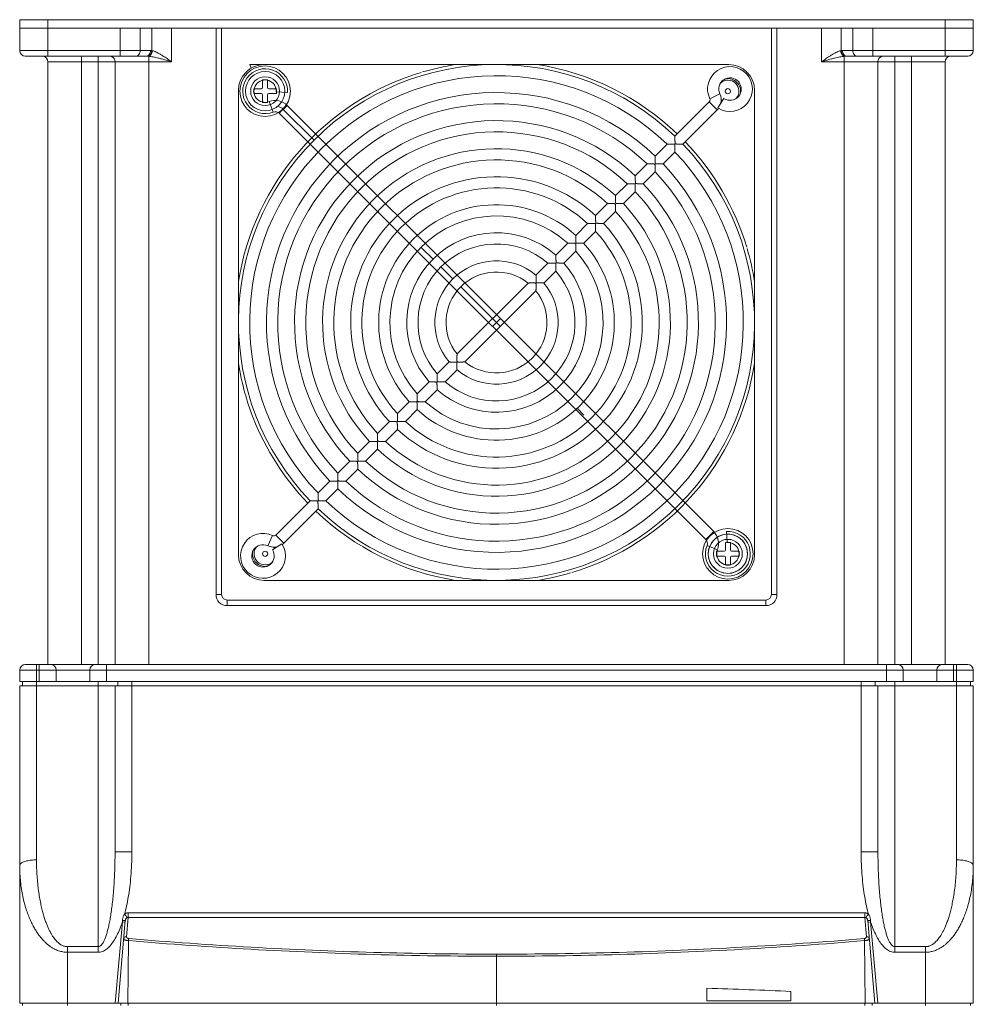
# Model space of a CAD drawing. Header units: millimetres. Extents: x -473 to 23648, y -382 to 1866.
# Tile 98 of 256: x 5052 to 5222, y -283 to -108. Entities that reach past the tile are written whole.
import ezdxf

# ---------------------------------------------------------------- set-up
doc = ezdxf.new("R2010")
doc.units = ezdxf.units.MM
doc.header["$LTSCALE"] = 80
doc.layers.get('0').update_dxf_attribs({"linetype": 'CONTINUOUS'})

msp = doc.modelspace()

# ---------------------------------------------------------------- linework, layer by layer
at = {"linetype": 'Continuous', "lineweight": 0}
for p, q in [((5052.108, -107.793), (5222.108, -107.793)), ((5052.108, -109.293), (5052.108, -107.793)), ((5057.108, -107.793), (5057.108, -109.293)), ((5217.108, -107.793), (5217.108, -109.293)), ((5222.108, -107.793), (5222.108, -109.293)), ((5052.108, -109.293), (5070.037, -109.293)), ((5052.108, -109.293), (5222.108, -109.293)), ((5052.108, -109.293), (5052.108, -113.293)), ((5057.108, -109.293), (5057.108, -114.293)), ((5070.037, -109.293), (5070.037, -114.293)), ((5073.573, -113.293), (5073.573, -109.293)), ((5075.644, -113.308), (5075.644, -109.293)), ((5079.18, -109.293), (5079.18, -115.293)), ((5087.108, -210.293), (5087.108, -109.293)), ((5088.108, -210.293), (5088.108, -109.293)), ((5186.108, -109.293), (5186.108, -210.293)), ((5187.108, -109.293), (5187.108, -210.293)), ((5195.037, -115.293), (5195.037, -109.293)), ((5198.573, -109.293), (5198.573, -113.308)), ((5200.644, -109.293), (5200.644, -113.293)), ((5204.18, -109.293), (5222.108, -109.293)), ((5204.18, -109.293), (5204.18, -114.293)), ((5217.108, -109.293), (5217.108, -114.293)), ((5222.108, -109.293), (5222.108, -113.293)), ((5052.108, -113.293), (5075.413, -113.293)), ((5198.804, -113.293), (5222.108, -113.293)), ((5053.108, -114.293), (5074.706, -114.293)), ((5057.108, -222.793), (5057.108, -115.293)), ((5057.108, -115.293), (5079.18, -115.293)), ((5063.108, -222.793), (5063.108, -114.293)), ((5066.108, -222.793), (5066.108, -114.293)), ((5069.108, -222.793), (5069.108, -115.293)), ((5075.108, -222.793), (5075.108, -114.314)), ((5093.122, -115.793), (5095.705, -115.793)), ((5093.349, -116.455), (5093.122, -115.793)), ((5095.708, -115.793), (5178.508, -115.793)), ((5195.037, -115.293), (5217.108, -115.293)), ((5199.108, -222.793), (5199.108, -114.314)), ((5199.511, -114.293), (5221.108, -114.293)), ((5205.108, -222.793), (5205.108, -115.293)), ((5208.108, -114.293), (5208.108, -222.793)), ((5211.108, -222.793), (5211.108, -114.293)), ((5217.108, -222.793), (5217.108, -115.293)), ((5095.418, -119.903), (5095.418, -118.541)), ((5096.298, -118.541), (5096.298, -119.903)), ((5091.108, -169.089), (5091.108, -120.393)), ((5093.856, -120.103), (5095.218, -120.103)), ((5095.218, -120.983), (5093.856, -120.983)), ((5096.498, -120.103), (5097.861, -120.103)), ((5097.861, -120.983), (5096.498, -120.983)), ((5099.852, -120.776), (5097.855, -120.659)), ((5176.932, -121.027), (5175.127, -121.889)), ((5183.108, -120.393), (5183.108, -203.193)), ((5095.418, -122.546), (5095.418, -121.183)), ((5096.298, -121.183), (5096.298, -122.546)), ((5097.319, -124.267), (5096.589, -122.405)), ((5175.029, -122.458), (5168.921, -128.567)), ((5176.444, -123.872), (5175.029, -122.458)), ((5177.659, -121.85), (5176.582, -123.535)), ((5099.806, -123.076), (5098.392, -124.491)), ((5098.392, -124.491), (5174.411, -200.51)), ((5104.582, -129.266), (5099.099, -123.784)), ((5175.825, -199.096), (5099.806, -123.076)), ((5170.335, -129.981), (5176.444, -123.872)), ((5167.506, -129.982), (5165.384, -132.103)), ((5166.798, -133.518), (5168.92, -131.396)), ((5163.969, -133.518), (5161.847, -135.64)), ((5163.262, -137.054), (5165.384, -134.932)), ((5160.433, -137.055), (5158.31, -139.177)), ((5159.724, -140.591), (5161.847, -138.469)), ((5156.895, -140.592), (5154.773, -142.715)), ((5156.187, -144.129), (5158.309, -142.006)), ((5153.357, -144.13), (5151.234, -146.254)), ((5152.648, -147.668), (5154.771, -145.545)), ((5125.838, -150.523), (5123.708, -148.393)), ((5149.818, -147.67), (5147.693, -149.795)), ((5149.107, -151.209), (5151.232, -149.084)), ((5129.33, -154.015), (5127.241, -151.925)), ((5146.276, -151.212), (5144.147, -153.34)), ((5145.562, -154.754), (5147.69, -152.626)), ((5142.726, -154.762), (5130.077, -167.411)), ((5136.401, -161.086), (5130.744, -155.429)), ((5131.491, -168.825), (5144.14, -156.176)), ((5137.816, -162.5), (5136.401, -161.086)), ((5137.816, -161.086), (5136.401, -162.5)), ((5091.108, -176.193), (5091.108, -169.076)), ((5128.655, -168.832), (5126.527, -170.96)), ((5127.941, -172.375), (5130.07, -170.246)), ((5125.11, -172.378), (5122.985, -174.503)), ((5124.399, -175.917), (5126.524, -173.792)), ((5091.108, -203.193), (5091.108, -176.193)), ((5121.569, -175.919), (5119.446, -178.042)), ((5120.86, -179.456), (5122.983, -177.333)), ((5151.476, -177.092), (5152.657, -178.35)), ((5118.03, -179.457), (5115.907, -181.58)), ((5117.322, -182.994), (5119.444, -180.872)), ((5114.492, -182.995), (5112.37, -185.117)), ((5113.784, -186.532), (5115.907, -184.409)), ((5110.955, -186.532), (5108.833, -188.654)), ((5110.247, -190.068), (5112.37, -187.946)), ((5107.419, -190.069), (5105.297, -192.191)), ((5106.711, -193.605), (5108.833, -191.483)), ((5103.882, -193.605), (5097.773, -199.714)), ((5099.188, -201.128), (5105.296, -195.02)), ((5096.342, -201.617), (5097.204, -199.812)), ((5099.188, -201.128), (5097.773, -199.714)), ((5175.825, -199.096), (5174.411, -200.51)), ((5178.242, -201.047), (5178.126, -199.05)), ((5097.165, -202.344), (5098.85, -201.266)), ((5176.497, -202.313), (5174.635, -201.583)), ((5177.918, -202.403), (5177.918, -201.041)), ((5178.798, -201.041), (5178.798, -202.403)), ((5176.356, -202.603), (5177.718, -202.603)), ((5177.718, -203.483), (5176.356, -203.483)), ((5177.918, -205.046), (5177.918, -203.683)), ((5178.798, -203.683), (5178.798, -205.046)), ((5178.998, -202.603), (5180.361, -202.603)), ((5180.361, -203.483), (5178.998, -203.483)), ((5095.708, -207.793), (5178.508, -207.793)), ((5087.108, -210.293), (5088.108, -210.293)), ((5186.108, -210.293), (5187.108, -210.293)), ((5185.108, -211.293), (5089.108, -211.293)), ((5089.108, -211.293), (5089.108, -212.293)), ((5185.108, -212.293), (5089.108, -212.293)), ((5185.108, -211.293), (5185.108, -212.293)), ((5053.108, -222.793), (5221.108, -222.793)), ((5055.108, -222.793), (5055.108, -225.793)), ((5055.608, -222.793), (5055.608, -225.793)), ((5067.608, -222.793), (5067.608, -225.793)), ((5206.608, -222.793), (5206.608, -225.793)), ((5218.608, -222.793), (5218.608, -225.793)), ((5219.108, -222.793), (5219.108, -225.793)), ((5052.108, -223.793), (5222.108, -223.793)), ((5052.108, -225.793), (5052.108, -223.793)), ((5058.608, -223.793), (5058.608, -225.793)), ((5064.608, -223.793), (5064.608, -225.793)), ((5209.608, -225.793), (5209.608, -223.793)), ((5215.608, -223.793), (5215.608, -225.793)), ((5222.108, -223.793), (5222.108, -225.793)), ((5052.108, -225.793), (5058.608, -225.793)), ((5052.608, -225.793), (5052.608, -226.593)), ((5055.108, -225.793), (5055.108, -257.641)), ((5058.608, -225.793), (5064.608, -225.793)), ((5209.608, -225.793), (5064.608, -225.793)), ((5066.108, -225.793), (5066.108, -273.106)), ((5069.608, -225.793), (5069.608, -226.593)), ((5072.108, -225.793), (5072.108, -256.205)), ((5202.108, -225.793), (5202.108, -256.205)), ((5204.608, -225.793), (5204.608, -226.593)), ((5208.108, -225.793), (5208.108, -273.106)), ((5209.608, -225.793), (5215.608, -225.793)), ((5222.108, -225.793), (5215.608, -225.793)), ((5219.108, -225.793), (5219.108, -257.641)), ((5221.608, -225.793), (5221.608, -226.593)), ((5052.108, -226.593), (5222.108, -226.593)), ((5052.108, -283.193), (5052.108, -226.593)), ((5052.108, -283.193), (5052.108, -226.593)), ((5069.108, -226.593), (5069.108, -256.205)), ((5205.108, -256.205), (5205.108, -226.593)), ((5222.108, -226.593), (5222.108, -283.193)), ((5069.108, -256.205), (5072.108, -256.205)), ((5202.108, -256.205), (5205.108, -256.205)), ((5070.931, -268.473), (5069.643, -283.193)), ((5071.448, -267.889), (5071.146, -271.342)), ((5202.769, -267.052), (5071.448, -267.052)), ((5071.448, -267.889), (5071.448, -267.052)), ((5202.769, -267.889), (5071.448, -267.889)), ((5202.769, -267.052), (5202.769, -267.889)), ((5203.071, -271.342), (5202.769, -267.889)), ((5204.573, -283.193), (5203.286, -268.473)), ((5070.411, -268.686), (5069.142, -283.193)), ((5070.411, -268.686), (5070.909, -268.729)), ((5203.806, -268.686), (5203.308, -268.729)), ((5205.075, -283.193), (5203.806, -268.686)), ((5071.368, -283.193), (5071.488, -272.035)), ((5202.849, -283.193), (5202.73, -272.035)), ((5066.108, -273.106), (5060.608, -273.106)), ((5060.608, -273.106), (5060.608, -274.111)), ((5066.108, -274.111), (5066.108, -273.106)), ((5208.108, -273.106), (5208.108, -274.111)), ((5213.608, -273.106), (5208.108, -273.106)), ((5213.608, -274.111), (5213.608, -273.106)), ((5066.108, -274.111), (5060.608, -274.111)), ((5060.608, -283.593), (5060.608, -274.111)), ((5137.108, -274.445), (5137.108, -283.193)), ((5213.608, -274.111), (5208.108, -274.111)), ((5213.608, -283.593), (5213.608, -274.111)), ((5174.608, -280.53), (5174.608, -282.751)), ((5189.608, -281.097), (5189.608, -282.751)), ((5060.608, -283.193), (5052.108, -283.193)), ((5052.608, -283.593), (5052.608, -283.193)), ((5069.643, -283.193), (5060.608, -283.193)), ((5204.573, -283.193), (5069.643, -283.193)), ((5070.108, -283.593), (5070.108, -283.193)), ((5071.425, -283.593), (5071.425, -283.193)), ((5137.108, -283.593), (5137.108, -283.193)), ((5189.608, -282.751), (5174.608, -282.751)), ((5202.792, -283.593), (5202.792, -283.193)), ((5204.108, -283.593), (5204.108, -283.193)), ((5213.608, -283.193), (5204.573, -283.193)), ((5222.108, -283.193), (5213.608, -283.193)), ((5221.608, -283.593), (5221.608, -283.193))]:
    msp.add_line(p, q, dxfattribs=at)
for centre, radius in [((5095.858, -120.543), 4.5), ((5095.858, -120.543), 3.5), ((5095.858, -120.543), 2.571), ((5178.358, -120.543), 0.465), ((5178.358, -203.043), 4.5), ((5178.358, -203.043), 3.5), ((5178.358, -203.043), 2.571), ((5095.858, -203.043), 0.465)]:
    msp.add_circle(centre, radius, dxfattribs=at)
for centre, radius, start, end in [((5053.108, -113.293), 1, 180, 270), ((5075.412, -115.163), 1.869, 82.85683, 89.95717), ((5198.806, -115.166), 1.872, 90.04861, 97.13739), ((5221.108, -113.293), 1, 270, 0), ((5056.12, -115.131), 0.838, 86.17846, 89.97129), ((5056.114, -115.213), 0.92, 82.71067, 86.17754), ((5056.097, -115.342), 1.05, 78.16827, 82.66939), ((5056.108, -115.293), 1, 0, 78.2425), ((5068.108, -115.293), 1, 0, 67.50001), ((5074.702, -117.992), 3.698, 86.41043, 89.94492), ((5074.62, -119.354), 5.063, 85.47382, 86.44638), ((5074.525, -120.552), 6.265, 84.65919, 85.47517), ((5137.108, -161.793), 46, 46.24566, 223.75434), ((5095.708, -120.393), 4.6, 90, 180), ((5137.108, -161.793), 46.575, 99.01138, 106.41825), ((5137.108, -161.793), 46.575, 46.23114, 80.98785), ((5178.508, -120.393), 4.6, 0, 90), ((5199.635, -119.901), 5.612, 93.60051, 95.38894), ((5199.515, -117.992), 3.699, 90.0552, 93.58944), ((5206.108, -115.293), 1, 112.5, 180), ((5218.108, -115.293), 1, 101.7575, 180), ((5218.13, -115.396), 1.105, 99.63344, 101.776), ((5218.113, -115.295), 1.003, 97.2777, 99.63089), ((5137.108, -161.793), 46.575, 106.7346, 171.00221), ((5095.858, -120.543), 4, 356.6692, 291.42182), ((5095.858, -120.543), 3.5, 90, 270), ((5178.736, -120.165), 4, 238.99323, 205.52878), ((5137.108, -161.793), 44, 46.30229, 223.69771), ((5095.858, -120.543), 2, 356.6692, 291.42182), ((5095.858, -120.543), 2.05, 77.60594, 102.39406), ((5178.736, -120.165), 2, 237.40284, 205.52878), ((5178.358, -120.543), 1.963, 320.3845, 132.05549), ((5178.358, -120.543), 2.25, 347.07929, 101.05384), ((5095.858, -120.543), 2.05, 167.60594, 192.39406), ((5095.218, -119.903), 0.2, 270, 0), ((5095.218, -121.183), 0.2, 0, 90), ((5137.108, -161.793), 41, 46.3976, 223.6024), ((5096.498, -119.903), 0.2, 180, 270), ((5096.498, -121.183), 0.2, 90, 180), ((5095.858, -120.543), 2.05, 347.60594, 12.39406), ((5174.676, -122.105), 2.5, 346.49649, 25.52878), ((5095.858, -120.543), 2.05, 257.60594, 282.39406), ((5097.684, -125.198), 3, 45, 111.42182), ((5137.108, -161.793), 39, 46.46928, 223.53072), ((5174.676, -122.105), 0.5, 315, 25.52878), ((5178.358, -120.543), 1.963, 231.69533, 240.77676), ((5178.358, -120.543), 2.25, 237.35937, 240.3461), ((5097.684, -125.198), 1, 45, 111.42182), ((5097.684, -125.198), 2, 45, 78.52143), ((5174.676, -122.105), 2.5, 315, 323.3831), ((5137.108, -161.793), 36, 46.59175, 223.40825), ((5137.108, -161.793), 34, 46.68541, 223.31459), ((5137.108, -161.793), 46.575, 16.73427, 43.7682), ((5137.108, -161.793), 46, 226.24566, 43.75434), ((5137.108, -161.793), 31, 46.84857, 223.15143), ((5137.108, -161.793), 44, 226.30229, 43.69771), ((5137.108, -161.793), 29, 46.97611, 223.02389), ((5137.108, -161.793), 41, 226.3976, 43.6024), ((5137.108, -161.793), 39, 226.46928, 43.53072), ((5137.108, -161.793), 26, 47.20423, 222.79577), ((5137.108, -161.793), 36, 226.59175, 43.40825), ((5137.108, -161.793), 24, 47.38802, 222.61198), ((5137.108, -161.793), 34, 226.68541, 43.31459), ((5137.108, -161.793), 31, 226.84857, 43.15143), ((5137.108, -161.793), 21, 47.7294, 222.2706), ((5137.108, -161.793), 29, 226.97611, 43.02389), ((5137.108, -161.793), 19, 48.01696, 221.98304), ((5137.108, -161.793), 26, 227.20423, 42.79577), ((5137.108, -161.793), 24, 227.38802, 42.61198), ((5137.108, -161.793), 16, 48.58332, 221.41668), ((5137.108, -161.793), 21, 227.7294, 42.2706), ((5137.108, -161.793), 14, 49.09604, 220.90396), ((5137.108, -161.793), 19, 228.01696, 41.98304), ((5137.108, -161.793), 46.575, 8.99593, 16.41812), ((5137.108, -161.793), 11, 50.21591, 219.78409), ((5137.108, -161.793), 16, 228.58332, 41.41668), ((5137.108, -161.793), 14, 229.09604, 40.90396), ((5137.108, -161.793), 9, 51.37937, 218.62063), ((5137.108, -161.793), 11, 230.21591, 39.78409), ((5137.108, -161.793), 9, 231.37937, 38.62063), ((5137.108, -161.793), 46.575, 188.99593, 195.69928), ((5137.108, -161.793), 46.575, 286.7346, 351.00221), ((5136.651, -162.298), 46, 195.24836, 197.59315), ((5136.642, -162.268), 46, 197.63231, 201.09995), ((5137.753, -161.282), 47.394, 201.72845, 223.67659), ((5137.108, -161.793), 46.575, 226.23218, 260.98847), ((5095.48, -203.421), 4, 64.47122, 31.00677), ((5097.42, -199.361), 0.5, 244.47122, 315), ((5178.359, -203.043), 4, 158.57818, 93.3308), ((5178.358, -203.043), 3.5, 270, 258.54066), ((5173.704, -201.217), 3, 338.57818, 45), ((5095.48, -203.421), 2, 64.47122, 32.59716), ((5095.858, -203.043), 1.963, 140.20161, 313.7611), ((5097.42, -199.361), 2.5, 244.47122, 285.91607), ((5095.858, -203.043), 1.963, 29.20147, 37.88008), ((5095.858, -203.043), 2.25, 29.64642, 32.97914), ((5097.42, -199.361), 2.5, 306.6169, 315), ((5173.704, -201.217), 1, 338.57818, 45), ((5178.359, -203.043), 2, 158.57818, 93.3308), ((5178.358, -203.043), 2.05, 77.60594, 102.39406), ((5095.708, -203.193), 4.6, 180, 270), ((5095.858, -203.043), 2.25, 169.94396, 282.62547), ((5178.358, -203.043), 2.05, 167.60594, 192.39406), ((5177.718, -202.403), 0.2, 270, 0), ((5177.718, -203.683), 0.2, 0, 90), ((5178.508, -203.193), 4.6, 270, 0), ((5178.998, -202.403), 0.2, 180, 270), ((5178.998, -203.683), 0.2, 90, 180), ((5178.358, -203.043), 2.05, 347.60594, 12.39406), ((5178.358, -203.043), 2.05, 257.60594, 282.39406), ((5137.108, -161.793), 46.575, 279.0121, 286.41825), ((5089.108, -210.293), 2, 180, 270), ((5089.108, -210.293), 1, 180, 270), ((5185.108, -210.293), 2, 270, 0), ((5185.108, -210.293), 1, 270, 0), ((5053.108, -223.793), 1, 90, 180), ((5057.608, -223.793), 1, 0, 90), ((5065.608, -223.793), 1, 90, 180), ((5208.608, -223.793), 1, 0, 90), ((5216.608, -223.793), 1, 90, 180), ((5221.108, -223.793), 1, 0, 90), ((4960.565, -255.539), 110.63, 353.17523, 353.30989), ((5324.412, -254.257), 121.466, 186.69988, 186.82203), ((5137.336, -1465.062), 1185.118, 87.472032, 88.197746)]:
    msp.add_arc(centre, radius, start, end, dxfattribs=at)
for points, start_tangent, end_tangent in [([(5073.573, -113.293), (5073.519, -113.676), (5073.366, -114), (5073.136, -114.217), (5072.866, -114.293)], (0, -1), (-1, 0)), ([(5075.413, -113.293), (5075.359, -113.676), (5075.206, -114), (5074.976, -114.217), (5074.706, -114.293)], (0, -1), (-1, 0)), ([(5074.934, -114.301), (5075.272, -114.142), (5075.529, -113.782), (5075.644, -113.308)], (0.9933108, 0.1154715), (0.061955, 0.9980789)), ([(5075.108, -114.314), (5075.421, -114.139), (5075.665, -113.787), (5075.787, -113.335)], (0.9774612, 0.211115), (0.1031876, 0.9946619)), ([(5075.787, -113.335), (5075.715, -113.32), (5075.644, -113.308)], (-0.9744343, 0.2246725), (-0.9890808, 0.1473743)), ([(5077.702, -114.293), (5077.236, -114.003), (5076.815, -113.762), (5076.434, -113.57), (5076.091, -113.427), (5075.787, -113.335)], (-0.8411498, 0.5408023), (-0.9743907, 0.2248616)), ([(5198.43, -113.335), (5198.128, -113.426), (5197.786, -113.568), (5197.405, -113.76), (5196.982, -114.002), (5196.515, -114.293)], (-0.9744303, -0.2246899), (-0.8411343, -0.5408263)), ([(5198.573, -113.308), (5198.502, -113.32), (5198.43, -113.335)], (-0.9890814, -0.1473705), (-0.9743977, -0.2248314)), ([(5199.108, -114.314), (5198.796, -114.139), (5198.551, -113.787), (5198.43, -113.335)], (-0.9774613, 0.2111147), (-0.1031874, 0.9946619)), ([(5199.283, -114.301), (5198.945, -114.142), (5198.688, -113.782), (5198.573, -113.308)], (-0.9933109, 0.1154703), (-0.0619523, 0.9980791)), ([(5199.511, -114.293), (5199.24, -114.217), (5199.011, -114), (5198.858, -113.676), (5198.804, -113.293)], (-1, 0), (0, 1)), ([(5200.644, -113.293), (5200.698, -113.676), (5200.851, -114), (5201.08, -114.217), (5201.351, -114.293)], (0, -1), (1, 0)), ([(5075.108, -114.314), (5075.474, -114.36), (5075.885, -114.431), (5076.342, -114.528), (5076.848, -114.648), (5077.406, -114.793)], (0.9954117, -0.0956848), (0.9659376, -0.258775)), ([(5077.406, -114.793), (5077.794, -114.899), (5078.217, -115.017), (5078.677, -115.149), (5079.18, -115.293)], (0.9659459, -0.2587442), (0.9607848, -0.2772951)), ([(5077.702, -114.293), (5078.025, -114.505), (5078.377, -114.741), (5078.761, -115.004), (5079.18, -115.293)], (0.8411512, -0.5408001), (0.8219638, -0.5695398)), ([(5195.037, -115.293), (5195.882, -115.051), (5196.81, -114.793)], (0.9607385, 0.2774553), (0.9659671, 0.2586649)), ([(5195.039, -115.292), (5195.741, -114.808), (5196.515, -114.293)], (0.8220322, 0.5694411), (0.8410935, 0.5408897)), ([(5196.81, -114.793), (5197.371, -114.648), (5197.879, -114.527), (5198.336, -114.431), (5198.746, -114.36), (5199.108, -114.314)], (0.9659386, 0.2587713), (0.9954157, 0.0956429)), ([(5218.097, -114.293), (5218.042, -114.295), (5217.986, -114.301)], (-1, 0.0000219), (-0.9919772, -0.126417)), ([(5168.921, -128.567), (5168.922, -128.608), (5168.925, -128.701), (5168.926, -128.818), (5168.927, -128.943), (5168.926, -129.068), (5168.926, -129.189), (5168.927, -129.304), (5168.928, -129.411), (5168.93, -129.511), (5168.934, -129.603), (5168.938, -129.69), (5168.946, -129.77), (5168.958, -129.843), (5168.987, -129.904), (5169.041, -129.938), (5169.108, -129.953), (5169.181, -129.961), (5169.257, -129.966), (5169.34, -129.97), (5169.43, -129.972), (5169.527, -129.974), (5169.632, -129.975), (5169.744, -129.976), (5169.86, -129.975), (5169.979, -129.975), (5170.098, -129.975), (5170.208, -129.977), (5170.296, -129.979), (5170.335, -129.981)], (0.0541877, -0.9985308), (0.9985142, -0.0544913)), ([(5168.92, -131.396), (5168.919, -131.357), (5168.919, -131.267), (5168.919, -131.156), (5168.921, -131.036), (5168.923, -130.916), (5168.925, -130.799), (5168.926, -130.687), (5168.926, -130.582), (5168.925, -130.484), (5168.923, -130.394), (5168.92, -130.309), (5168.915, -130.229), (5168.908, -130.156), (5168.894, -130.09), (5168.862, -130.035), (5168.805, -130.005), (5168.738, -129.993), (5168.668, -129.986), (5168.592, -129.982), (5168.51, -129.979), (5168.421, -129.977), (5168.323, -129.975), (5168.217, -129.975), (5168.105, -129.977), (5167.987, -129.979), (5167.867, -129.981), (5167.747, -129.982), (5167.635, -129.983), (5167.545, -129.982), (5167.506, -129.982)], (-0.0304136, 0.9995374), (-0.9995377, 0.0304028)), ([(5165.384, -132.103), (5165.386, -132.141), (5165.389, -132.229), (5165.39, -132.339), (5165.391, -132.458), (5165.391, -132.577), (5165.39, -132.694), (5165.391, -132.806), (5165.392, -132.91), (5165.394, -133.007), (5165.397, -133.098), (5165.4, -133.182), (5165.406, -133.261), (5165.414, -133.333), (5165.428, -133.398), (5165.462, -133.45), (5165.52, -133.478), (5165.589, -133.491), (5165.66, -133.498), (5165.736, -133.502), (5165.819, -133.506), (5165.908, -133.508), (5166.005, -133.51), (5166.109, -133.511), (5166.22, -133.511), (5166.335, -133.511), (5166.452, -133.511), (5166.568, -133.512), (5166.676, -133.513), (5166.761, -133.516), (5166.798, -133.518)], (0.0559789, -0.998432), (0.9984257, -0.056091)), ([(5165.384, -134.932), (5165.383, -134.887), (5165.382, -134.785), (5165.384, -134.658), (5165.386, -134.522), (5165.388, -134.387), (5165.39, -134.256), (5165.391, -134.133), (5165.39, -134.018), (5165.387, -133.913), (5165.383, -133.815), (5165.376, -133.724), (5165.363, -133.64), (5165.324, -133.568), (5165.245, -133.535), (5165.15, -133.523), (5165.046, -133.517), (5164.933, -133.513), (5164.813, -133.511), (5164.684, -133.511), (5164.548, -133.513), (5164.405, -133.515), (5164.26, -133.518), (5164.125, -133.519), (5164.017, -133.519), (5163.969, -133.518)], (-0.0281609, 0.9996034), (-0.9996108, 0.0278983)), ([(5161.847, -135.64), (5161.849, -135.678), (5161.852, -135.765), (5161.854, -135.875), (5161.854, -135.994), (5161.854, -136.113), (5161.854, -136.23), (5161.855, -136.341), (5161.856, -136.446), (5161.858, -136.543), (5161.861, -136.633), (5161.865, -136.718), (5161.87, -136.796), (5161.878, -136.868), (5161.893, -136.933), (5161.926, -136.986), (5161.984, -137.014), (5162.053, -137.026), (5162.125, -137.033), (5162.201, -137.038), (5162.283, -137.041), (5162.373, -137.044), (5162.469, -137.046), (5162.574, -137.047), (5162.684, -137.047), (5162.799, -137.047), (5162.916, -137.047), (5163.032, -137.048), (5163.139, -137.05), (5163.225, -137.053), (5163.262, -137.054)], (0.0578239, -0.9983268), (0.9983203, -0.0579358)), ([(5161.847, -138.469), (5161.846, -138.424), (5161.846, -138.322), (5161.847, -138.194), (5161.85, -138.058), (5161.852, -137.923), (5161.854, -137.792), (5161.855, -137.669), (5161.854, -137.554), (5161.851, -137.449), (5161.848, -137.351), (5161.841, -137.26), (5161.827, -137.175), (5161.789, -137.104), (5161.709, -137.071), (5161.615, -137.058), (5161.51, -137.052), (5161.397, -137.049), (5161.277, -137.047), (5161.148, -137.047), (5161.012, -137.049), (5160.869, -137.052), (5160.724, -137.054), (5160.588, -137.056), (5160.48, -137.056), (5160.433, -137.055)], (-0.0261204, 0.9996588), (-0.9996656, 0.025859)), ([(5158.31, -139.177), (5158.312, -139.215), (5158.315, -139.302), (5158.317, -139.411), (5158.318, -139.53), (5158.318, -139.649), (5158.318, -139.766), (5158.319, -139.877), (5158.32, -139.982), (5158.322, -140.079), (5158.325, -140.169), (5158.329, -140.253), (5158.334, -140.332), (5158.342, -140.404), (5158.357, -140.469), (5158.391, -140.521), (5158.449, -140.549), (5158.517, -140.562), (5158.589, -140.569), (5158.665, -140.574), (5158.747, -140.577), (5158.837, -140.58), (5158.934, -140.582), (5159.038, -140.583), (5159.148, -140.583), (5159.262, -140.584), (5159.379, -140.584), (5159.495, -140.585), (5159.603, -140.587), (5159.688, -140.59), (5159.724, -140.591)], (0.0602649, -0.9981824), (0.9981757, -0.0603766)), ([(5158.309, -142.006), (5158.309, -141.961), (5158.309, -141.858), (5158.311, -141.731), (5158.313, -141.594), (5158.316, -141.459), (5158.318, -141.328), (5158.319, -141.205), (5158.318, -141.09), (5158.316, -140.984), (5158.312, -140.886), (5158.305, -140.795), (5158.292, -140.711), (5158.253, -140.639), (5158.173, -140.606), (5158.079, -140.594), (5157.974, -140.588), (5157.861, -140.585), (5157.741, -140.583), (5157.612, -140.583), (5157.476, -140.585), (5157.332, -140.588), (5157.187, -140.591), (5157.051, -140.593), (5156.943, -140.593), (5156.895, -140.592)], (-0.0233767, 0.9997267), (-0.9997328, 0.0231168)), ([(5154.773, -142.715), (5154.775, -142.752), (5154.778, -142.839), (5154.78, -142.948), (5154.781, -143.066), (5154.782, -143.186), (5154.782, -143.302), (5154.783, -143.413), (5154.784, -143.517), (5154.786, -143.614), (5154.79, -143.705), (5154.793, -143.789), (5154.799, -143.868), (5154.807, -143.939), (5154.822, -144.005), (5154.855, -144.057), (5154.913, -144.085), (5154.982, -144.097), (5155.053, -144.104), (5155.129, -144.109), (5155.212, -144.113), (5155.301, -144.116), (5155.398, -144.118), (5155.502, -144.119), (5155.612, -144.12), (5155.726, -144.12), (5155.843, -144.121), (5155.959, -144.122), (5156.065, -144.124), (5156.15, -144.127), (5156.187, -144.129)], (0.0636463, -0.9979725), (0.9979654, -0.0637578)), ([(5154.771, -145.545), (5154.771, -145.499), (5154.771, -145.396), (5154.773, -145.268), (5154.776, -145.131), (5154.78, -144.995), (5154.782, -144.864), (5154.783, -144.741), (5154.782, -144.626), (5154.78, -144.52), (5154.776, -144.422), (5154.77, -144.331), (5154.756, -144.246), (5154.718, -144.175), (5154.638, -144.142), (5154.543, -144.13), (5154.439, -144.124), (5154.325, -144.12), (5154.205, -144.119), (5154.076, -144.119), (5153.939, -144.121), (5153.796, -144.125), (5153.65, -144.128), (5153.514, -144.13), (5153.405, -144.131), (5153.357, -144.13)], (-0.0194905, 0.99981), (-0.999815, 0.0192328)), ([(5151.234, -146.254), (5151.236, -146.291), (5151.24, -146.377), (5151.242, -146.486), (5151.244, -146.603), (5151.245, -146.722), (5151.245, -146.838), (5151.246, -146.949), (5151.248, -147.053), (5151.251, -147.15), (5151.254, -147.24), (5151.258, -147.325), (5151.263, -147.403), (5151.271, -147.475), (5151.286, -147.54), (5151.32, -147.592), (5151.378, -147.62), (5151.446, -147.633), (5151.518, -147.64), (5151.593, -147.645), (5151.676, -147.649), (5151.765, -147.652), (5151.861, -147.654), (5151.965, -147.656), (5152.075, -147.656), (5152.189, -147.657), (5152.306, -147.658), (5152.421, -147.66), (5152.528, -147.662), (5152.612, -147.666), (5152.648, -147.668)], (0.0686417, -0.9976414), (0.9976337, -0.0687527)), ([(5151.232, -149.084), (5151.232, -149.038), (5151.233, -148.934), (5151.235, -148.806), (5151.239, -148.668), (5151.243, -148.532), (5151.245, -148.401), (5151.247, -148.277), (5151.246, -148.162), (5151.244, -148.056), (5151.241, -147.958), (5151.234, -147.866), (5151.221, -147.782), (5151.182, -147.71), (5151.102, -147.677), (5151.007, -147.665), (5150.903, -147.659), (5150.789, -147.656), (5150.669, -147.655), (5150.54, -147.656), (5150.402, -147.658), (5150.258, -147.662), (5150.113, -147.666), (5149.975, -147.669), (5149.866, -147.67), (5149.818, -147.67)], (-0.0135601, 0.9999081), (-0.9999115, 0.0133057)), ([(5147.693, -149.795), (5147.695, -149.831), (5147.7, -149.916), (5147.703, -150.024), (5147.705, -150.141), (5147.707, -150.259), (5147.708, -150.375), (5147.709, -150.486), (5147.711, -150.59), (5147.714, -150.686), (5147.718, -150.776), (5147.722, -150.861), (5147.728, -150.939), (5147.736, -151.01), (5147.751, -151.076), (5147.784, -151.128), (5147.842, -151.156), (5147.91, -151.169), (5147.982, -151.176), (5148.057, -151.181), (5148.139, -151.185), (5148.228, -151.188), (5148.325, -151.191), (5148.428, -151.193), (5148.538, -151.194), (5148.652, -151.195), (5148.768, -151.197), (5148.882, -151.199), (5148.988, -151.202), (5149.071, -151.206), (5149.107, -151.209)], (0.0767695, -0.9970489), (0.9970404, -0.0768797)), ([(5147.69, -152.626), (5147.69, -152.583), (5147.692, -152.484), (5147.695, -152.361), (5147.699, -152.228), (5147.704, -152.096), (5147.708, -151.968), (5147.71, -151.846), (5147.71, -151.733), (5147.709, -151.628), (5147.706, -151.531), (5147.702, -151.44), (5147.693, -151.356), (5147.671, -151.278), (5147.613, -151.226), (5147.527, -151.206), (5147.432, -151.198), (5147.328, -151.194), (5147.216, -151.192), (5147.098, -151.192), (5146.971, -151.193), (5146.837, -151.197), (5146.698, -151.201), (5146.557, -151.206), (5146.425, -151.21), (5146.321, -151.212), (5146.276, -151.212)], (-0.0037123, 0.9999931), (-0.999994, 0.0034696)), ([(5144.147, -153.34), (5144.151, -153.383), (5144.157, -153.482), (5144.162, -153.608), (5144.165, -153.743), (5144.168, -153.878), (5144.171, -154.008), (5144.174, -154.131), (5144.178, -154.245), (5144.183, -154.351), (5144.19, -154.451), (5144.2, -154.544), (5144.222, -154.627), (5144.275, -154.68), (5144.35, -154.701), (5144.431, -154.71), (5144.517, -154.717), (5144.611, -154.722), (5144.713, -154.726), (5144.823, -154.729), (5144.94, -154.732), (5145.063, -154.734), (5145.189, -154.737), (5145.314, -154.741), (5145.43, -154.746), (5145.522, -154.751), (5145.562, -154.754)], (0.0913241, -0.9958212), (0.9957814, -0.0917571)), ([(5144.14, -156.176), (5144.141, -156.134), (5144.145, -156.039), (5144.15, -155.923), (5144.155, -155.8), (5144.161, -155.678), (5144.166, -155.559), (5144.17, -155.445), (5144.172, -155.338), (5144.173, -155.239), (5144.172, -155.149), (5144.17, -155.066), (5144.167, -154.989), (5144.161, -154.918), (5144.149, -154.85), (5144.12, -154.791), (5144.065, -154.757), (5143.997, -154.743), (5143.925, -154.736), (5143.848, -154.732), (5143.765, -154.73), (5143.673, -154.729), (5143.573, -154.729), (5143.465, -154.731), (5143.35, -154.735), (5143.23, -154.74), (5143.106, -154.746), (5142.981, -154.752), (5142.864, -154.757), (5142.768, -154.761), (5142.726, -154.762)], (0.0174961, 0.9998469), (-0.9998461, -0.0175413)), ([(5130.077, -167.411), (5130.076, -167.454), (5130.072, -167.551), (5130.067, -167.672), (5130.061, -167.8), (5130.055, -167.928), (5130.05, -168.052), (5130.046, -168.169), (5130.044, -168.278), (5130.044, -168.378), (5130.045, -168.47), (5130.048, -168.555), (5130.053, -168.634), (5130.062, -168.708), (5130.084, -168.777), (5130.137, -168.824), (5130.212, -168.843), (5130.296, -168.851), (5130.389, -168.855), (5130.489, -168.857), (5130.594, -168.858), (5130.708, -168.856), (5130.829, -168.853), (5130.957, -168.848), (5131.089, -168.842), (5131.222, -168.835), (5131.346, -168.83), (5131.447, -168.826), (5131.491, -168.825)], (-0.0176185, -0.9998448), (0.9998426, 0.017742)), ([(5130.07, -170.246), (5130.066, -170.201), (5130.06, -170.098), (5130.055, -169.968), (5130.051, -169.827), (5130.048, -169.688), (5130.046, -169.553), (5130.042, -169.426), (5130.037, -169.309), (5130.032, -169.2), (5130.024, -169.098), (5130.01, -169.003), (5129.973, -168.927), (5129.901, -168.893), (5129.818, -168.879), (5129.73, -168.872), (5129.636, -168.866), (5129.533, -168.862), (5129.422, -168.858), (5129.302, -168.855), (5129.175, -168.853), (5129.045, -168.85), (5128.915, -168.846), (5128.793, -168.841), (5128.697, -168.836), (5128.655, -168.832)], (-0.0910503, 0.9958463), (-0.9958075, 0.0914735)), ([(5126.527, -170.96), (5126.527, -171.001), (5126.525, -171.094), (5126.522, -171.209), (5126.518, -171.332), (5126.514, -171.454), (5126.511, -171.573), (5126.508, -171.686), (5126.507, -171.792), (5126.507, -171.89), (5126.508, -171.982), (5126.511, -172.067), (5126.515, -172.146), (5126.522, -172.219), (5126.536, -172.285), (5126.569, -172.34), (5126.627, -172.368), (5126.693, -172.381), (5126.764, -172.387), (5126.84, -172.391), (5126.923, -172.393), (5127.014, -172.395), (5127.114, -172.395), (5127.221, -172.394), (5127.334, -172.391), (5127.452, -172.387), (5127.573, -172.383), (5127.695, -172.379), (5127.809, -172.376), (5127.901, -172.375), (5127.941, -172.375)], (0.0039742, -0.9999921), (0.9999919, -0.0040166)), ([(5126.524, -173.792), (5126.521, -173.749), (5126.517, -173.65), (5126.513, -173.527), (5126.511, -173.395), (5126.509, -173.263), (5126.508, -173.136), (5126.506, -173.014), (5126.503, -172.902), (5126.499, -172.798), (5126.493, -172.701), (5126.486, -172.612), (5126.472, -172.529), (5126.433, -172.459), (5126.355, -172.426), (5126.263, -172.413), (5126.16, -172.406), (5126.049, -172.401), (5125.931, -172.397), (5125.805, -172.394), (5125.671, -172.393), (5125.531, -172.391), (5125.39, -172.389), (5125.259, -172.385), (5125.155, -172.381), (5125.11, -172.378)], (-0.0758981, 0.9971156), (-0.9971368, 0.075619)), ([(5122.985, -174.503), (5122.985, -174.543), (5122.984, -174.634), (5122.982, -174.748), (5122.979, -174.87), (5122.976, -174.992), (5122.973, -175.11), (5122.971, -175.223), (5122.97, -175.328), (5122.971, -175.426), (5122.972, -175.517), (5122.975, -175.603), (5122.98, -175.682), (5122.987, -175.754), (5123.001, -175.821), (5123.033, -175.875), (5123.091, -175.904), (5123.157, -175.916), (5123.228, -175.923), (5123.304, -175.927), (5123.387, -175.93), (5123.478, -175.931), (5123.577, -175.932), (5123.684, -175.931), (5123.797, -175.929), (5123.914, -175.926), (5124.035, -175.922), (5124.155, -175.919), (5124.268, -175.917), (5124.359, -175.917), (5124.399, -175.917)], (0.0141735, -0.9998996), (0.999899, -0.0142131)), ([(5122.983, -177.333), (5122.981, -177.292), (5122.977, -177.198), (5122.974, -177.081), (5122.973, -176.954), (5122.972, -176.826), (5122.971, -176.702), (5122.97, -176.583), (5122.967, -176.472), (5122.964, -176.369), (5122.96, -176.274), (5122.954, -176.185), (5122.944, -176.102), (5122.922, -176.026), (5122.865, -175.975), (5122.781, -175.955), (5122.688, -175.946), (5122.586, -175.94), (5122.477, -175.936), (5122.361, -175.933), (5122.237, -175.931), (5122.106, -175.93), (5121.971, -175.929), (5121.836, -175.928), (5121.71, -175.925), (5121.612, -175.921), (5121.569, -175.919)], (-0.0681621, 0.9976743), (-0.9976921, 0.0679009)), ([(5119.446, -178.042), (5119.446, -178.082), (5119.446, -178.173), (5119.444, -178.286), (5119.442, -178.407), (5119.439, -178.528), (5119.436, -178.646), (5119.434, -178.759), (5119.434, -178.864), (5119.435, -178.962), (5119.436, -179.053), (5119.439, -179.138), (5119.444, -179.217), (5119.451, -179.29), (5119.465, -179.356), (5119.498, -179.41), (5119.555, -179.439), (5119.621, -179.452), (5119.692, -179.458), (5119.768, -179.463), (5119.851, -179.465), (5119.942, -179.467), (5120.041, -179.468), (5120.148, -179.467), (5120.26, -179.465), (5120.377, -179.463), (5120.498, -179.46), (5120.618, -179.458), (5120.73, -179.456), (5120.82, -179.456), (5120.86, -179.456)], (0.0201246, -0.9997975), (0.9997967, -0.0201624)), ([(5119.444, -180.872), (5119.442, -180.831), (5119.439, -180.736), (5119.437, -180.618), (5119.435, -180.491), (5119.435, -180.363), (5119.435, -180.238), (5119.434, -180.119), (5119.431, -180.008), (5119.428, -179.905), (5119.424, -179.809), (5119.418, -179.72), (5119.408, -179.638), (5119.387, -179.562), (5119.329, -179.51), (5119.245, -179.49), (5119.152, -179.481), (5119.05, -179.476), (5118.941, -179.472), (5118.825, -179.469), (5118.701, -179.467), (5118.57, -179.467), (5118.434, -179.466), (5118.298, -179.465), (5118.172, -179.463), (5118.073, -179.46), (5118.03, -179.457)], (-0.0631837, 0.9980019), (-0.9980182, 0.062926)), ([(5115.907, -181.58), (5115.908, -181.62), (5115.908, -181.71), (5115.907, -181.823), (5115.905, -181.944), (5115.902, -182.065), (5115.9, -182.183), (5115.898, -182.295), (5115.898, -182.4), (5115.899, -182.498), (5115.901, -182.589), (5115.904, -182.674), (5115.908, -182.753), (5115.916, -182.825), (5115.93, -182.891), (5115.962, -182.946), (5116.019, -182.975), (5116.086, -182.987), (5116.156, -182.994), (5116.232, -182.998), (5116.315, -183.001), (5116.406, -183.003), (5116.505, -183.004), (5116.611, -183.003), (5116.724, -183.002), (5116.841, -183), (5116.961, -182.997), (5117.081, -182.995), (5117.193, -182.994), (5117.282, -182.994), (5117.322, -182.994)], (0.0240245, -0.9997114), (0.9997105, -0.0240611)), ([(5115.907, -184.409), (5115.905, -184.368), (5115.901, -184.274), (5115.9, -184.155), (5115.899, -184.027), (5115.899, -183.899), (5115.898, -183.774), (5115.898, -183.655), (5115.895, -183.544), (5115.892, -183.441), (5115.888, -183.345), (5115.883, -183.256), (5115.873, -183.173), (5115.851, -183.097), (5115.794, -183.046), (5115.71, -183.026), (5115.616, -183.017), (5115.514, -183.011), (5115.405, -183.007), (5115.289, -183.005), (5115.164, -183.003), (5115.033, -183.003), (5114.897, -183.003), (5114.761, -183.002), (5114.635, -183), (5114.535, -182.997), (5114.492, -182.995)], (-0.0598136, 0.9982096), (-0.9982248, 0.0595582)), ([(5112.37, -185.117), (5112.371, -185.157), (5112.371, -185.247), (5112.37, -185.359), (5112.368, -185.48), (5112.366, -185.601), (5112.364, -185.719), (5112.362, -185.831), (5112.362, -185.936), (5112.363, -186.034), (5112.365, -186.124), (5112.368, -186.21), (5112.373, -186.289), (5112.38, -186.361), (5112.394, -186.427), (5112.427, -186.481), (5112.484, -186.51), (5112.55, -186.523), (5112.621, -186.53), (5112.696, -186.534), (5112.779, -186.537), (5112.87, -186.539), (5112.969, -186.54), (5113.076, -186.539), (5113.188, -186.538), (5113.305, -186.536), (5113.425, -186.533), (5113.544, -186.532), (5113.656, -186.531), (5113.745, -186.531), (5113.784, -186.532)], (0.026778, -0.9996414), (0.9996404, -0.0268137)), ([(5112.37, -187.946), (5112.367, -187.905), (5112.365, -187.811), (5112.363, -187.692), (5112.362, -187.564), (5112.362, -187.435), (5112.362, -187.31), (5112.362, -187.191), (5112.36, -187.08), (5112.357, -186.976), (5112.353, -186.881), (5112.347, -186.792), (5112.337, -186.709), (5112.315, -186.633), (5112.258, -186.581), (5112.174, -186.562), (5112.081, -186.552), (5111.978, -186.547), (5111.869, -186.543), (5111.753, -186.541), (5111.628, -186.539), (5111.497, -186.539), (5111.361, -186.539), (5111.225, -186.539), (5111.098, -186.537), (5110.998, -186.534), (5110.955, -186.532)], (-0.0573808, 0.9983524), (-0.9983669, 0.0571271)), ([(5108.833, -188.654), (5108.834, -188.694), (5108.835, -188.783), (5108.834, -188.895), (5108.832, -189.016), (5108.83, -189.137), (5108.828, -189.254), (5108.826, -189.367), (5108.826, -189.472), (5108.827, -189.569), (5108.829, -189.66), (5108.832, -189.745), (5108.837, -189.824), (5108.845, -189.896), (5108.859, -189.963), (5108.891, -190.017), (5108.948, -190.046), (5109.014, -190.058), (5109.085, -190.065), (5109.161, -190.069), (5109.243, -190.072), (5109.334, -190.074), (5109.433, -190.075), (5109.54, -190.075), (5109.652, -190.074), (5109.769, -190.072), (5109.889, -190.07), (5110.008, -190.068), (5110.119, -190.067), (5110.209, -190.068), (5110.247, -190.068)], (0.0288258, -0.9995845), (0.9995834, -0.0288608)), ([(5108.833, -191.483), (5108.831, -191.442), (5108.828, -191.347), (5108.827, -191.228), (5108.826, -191.1), (5108.826, -190.971), (5108.827, -190.846), (5108.826, -190.727), (5108.824, -190.615), (5108.821, -190.512), (5108.817, -190.417), (5108.811, -190.327), (5108.802, -190.244), (5108.78, -190.168), (5108.722, -190.117), (5108.638, -190.097), (5108.545, -190.088), (5108.443, -190.083), (5108.333, -190.079), (5108.217, -190.076), (5108.092, -190.075), (5107.961, -190.075), (5107.825, -190.075), (5107.688, -190.075), (5107.562, -190.074), (5107.462, -190.071), (5107.419, -190.069)], (-0.0555419, 0.9984564), (-0.9984704, 0.0552895)), ([(5105.297, -192.191), (5105.298, -192.23), (5105.298, -192.319), (5105.297, -192.431), (5105.296, -192.551), (5105.294, -192.672), (5105.292, -192.789), (5105.291, -192.901), (5105.291, -193.005), (5105.292, -193.102), (5105.294, -193.193), (5105.297, -193.277), (5105.301, -193.356), (5105.309, -193.429), (5105.322, -193.496), (5105.354, -193.551), (5105.41, -193.581), (5105.476, -193.594), (5105.547, -193.6), (5105.622, -193.605), (5105.705, -193.608), (5105.796, -193.61), (5105.895, -193.611), (5106.001, -193.611), (5106.114, -193.61), (5106.231, -193.608), (5106.351, -193.606), (5106.471, -193.604), (5106.582, -193.604), (5106.672, -193.604), (5106.711, -193.605)], (0.030413, -0.9995374), (0.9995375, -0.0304105)), ([(5105.296, -195.02), (5105.295, -194.982), (5105.292, -194.894), (5105.291, -194.784), (5105.29, -194.665), (5105.29, -194.545), (5105.291, -194.428), (5105.291, -194.316), (5105.289, -194.211), (5105.287, -194.113), (5105.285, -194.022), (5105.281, -193.937), (5105.275, -193.857), (5105.267, -193.784), (5105.25, -193.717), (5105.213, -193.667), (5105.154, -193.642), (5105.085, -193.63), (5105.013, -193.624), (5104.937, -193.62), (5104.855, -193.616), (5104.767, -193.614), (5104.671, -193.612), (5104.567, -193.611), (5104.458, -193.611), (5104.343, -193.611), (5104.227, -193.612), (5104.111, -193.611), (5104.003, -193.61), (5103.919, -193.607), (5103.882, -193.605)], (-0.0545221, 0.9985126), (-0.9985027, 0.0547028)), ([(5066.108, -273.106), (5066.396, -273.028), (5066.689, -272.786), (5066.965, -272.403), (5067.219, -271.905), (5067.455, -271.307), (5067.674, -270.622), (5067.879, -269.849), (5068.072, -268.983), (5068.253, -268.023), (5068.422, -266.967), (5068.577, -265.808), (5068.718, -264.538), (5068.844, -263.148), (5068.95, -261.628), (5069.033, -259.973), (5069.088, -258.171), (5069.108, -256.205)], (0.9999984, 0.0017843), (0.0000011, 1)), ([(5070.81, -267.328), (5071.162, -265.856), (5071.47, -264.244), (5071.728, -262.483), (5071.928, -260.564), (5072.06, -258.476), (5072.108, -256.205)], (0.2566845, 0.9664952), (0.0000039, 1)), ([(5202.108, -256.205), (5202.157, -258.47), (5202.288, -260.556), (5202.488, -262.474), (5202.746, -264.237), (5203.054, -265.852), (5203.406, -267.328)], (0.0000033, -1), (0.2566902, -0.9664937)), ([(5205.108, -256.205), (5205.129, -258.187), (5205.185, -260.002), (5205.269, -261.666), (5205.377, -263.192), (5205.503, -264.586), (5205.646, -265.857), (5205.802, -267.015), (5205.972, -268.069), (5206.154, -269.025), (5206.347, -269.887), (5206.553, -270.655), (5206.772, -271.335), (5207.007, -271.925), (5207.26, -272.415), (5207.534, -272.793), (5207.824, -273.029), (5208.108, -273.106)], (0.0000009, -1), (0.9999999, -0.0004486)), ([(5052.108, -258.646), (5052.255, -258.336), (5052.681, -258.055), (5053.345, -257.833), (5054.181, -257.69), (5055.108, -257.641)], (0, 1), (1, 0)), ([(5060.608, -273.106), (5060.399, -273.094), (5060.185, -273.06), (5059.958, -272.997), (5059.719, -272.902), (5059.467, -272.769), (5059.207, -272.595), (5058.941, -272.377), (5058.669, -272.112), (5058.395, -271.798), (5058.122, -271.434), (5057.852, -271.024), (5057.586, -270.561), (5057.321, -270.039), (5057.058, -269.451), (5056.798, -268.794), (5056.546, -268.065), (5056.302, -267.261), (5056.07, -266.375), (5055.85, -265.398), (5055.648, -264.321), (5055.468, -263.141), (5055.318, -261.871), (5055.205, -260.522), (5055.133, -259.107), (5055.108, -257.641)], (-1, -0.0000218), (-0.0000062, 1)), ([(5219.108, -257.641), (5219.083, -259.133), (5219.007, -260.599), (5218.884, -262.01), (5218.721, -263.34), (5218.527, -264.562), (5218.312, -265.655), (5218.085, -266.626), (5217.847, -267.495), (5217.601, -268.276), (5217.348, -268.98), (5217.091, -269.611), (5216.831, -270.173), (5216.57, -270.671), (5216.309, -271.113), (5216.046, -271.504), (5215.779, -271.85), (5215.513, -272.149), (5215.25, -272.4), (5214.993, -272.607), (5214.741, -272.774), (5214.496, -272.903), (5214.26, -272.997), (5214.034, -273.059), (5213.817, -273.095), (5213.608, -273.106)], (-0.0000054, -1), (-1, -0.0000102)), ([(5219.108, -257.641), (5220.035, -257.69), (5220.872, -257.833), (5221.535, -258.055), (5221.962, -258.336), (5222.108, -258.646)], (1, 0), (0, -1)), ([(5060.608, -274.111), (5060.285, -274.1), (5059.954, -274.065), (5059.604, -274.002), (5059.234, -273.907), (5058.845, -273.774), (5058.443, -273.6), (5058.031, -273.383), (5057.611, -273.118), (5057.187, -272.803), (5056.765, -272.44), (5056.349, -272.029), (5055.937, -271.566), (5055.528, -271.044), (5055.121, -270.457), (5054.72, -269.799), (5054.33, -269.07), (5053.953, -268.266), (5053.594, -267.381), (5053.255, -266.404), (5052.942, -265.326), (5052.664, -264.147), (5052.433, -262.876), (5052.257, -261.527), (5052.147, -260.113), (5052.108, -258.646)], (-1, -0.0000923), (-0.000008, 1)), ([(5222.108, -258.646), (5222.069, -260.138), (5221.951, -261.604), (5221.762, -263.016), (5221.51, -264.345), (5221.21, -265.567), (5220.878, -266.66), (5220.527, -267.631), (5220.16, -268.5), (5219.779, -269.281), (5219.388, -269.985), (5218.99, -270.616), (5218.589, -271.178), (5218.186, -271.677), (5217.782, -272.118), (5217.375, -272.509), (5216.964, -272.855), (5216.552, -273.154), (5216.146, -273.406), (5215.749, -273.613), (5215.359, -273.779), (5214.981, -273.908), (5214.616, -274.002), (5214.266, -274.065), (5213.931, -274.1), (5213.608, -274.111)], (0, -1), (-1, -0.0000273)), ([(5070.441, -268.428), (5070.464, -268.199)], (0.1156896, 0.9932854), (0.1111686, 0.9938016)), ([(5070.441, -268.432), (5070.687, -268.454), (5070.866, -268.469), (5070.931, -268.473)], (0.9961996, -0.0870995), (0.0871472, 0.9961954)), ([(5070.464, -268.199), (5070.502, -267.965), (5070.571, -267.737), (5070.674, -267.522), (5070.81, -267.328)], (0.1111686, 0.9938016), (0.6450197, 0.7641659)), ([(5070.81, -267.328), (5070.946, -267.217), (5071.1, -267.129), (5071.269, -267.073), (5071.448, -267.052)], (0.7194967, 0.6944959), (0.9999945, -0.0033247)), ([(5071.209, -267.96), (5071.146, -267.779), (5071.006, -267.557), (5070.81, -267.328)], (-0.1377954, 0.9904607), (-0.6951201, 0.7188937)), ([(5070.931, -268.473), (5070.955, -268.33), (5070.998, -268.206), (5071.058, -268.103), (5071.13, -268.022), (5071.209, -267.96)], (0.0870722, 0.996202), (0.8445797, 0.5354298)), ([(5071.209, -267.96), (5071.287, -267.921), (5071.368, -267.898), (5071.448, -267.889)], (0.8453915, 0.5341472), (0.9986422, 0.0520942)), ([(5202.769, -267.052), (5202.948, -267.073), (5203.117, -267.129), (5203.271, -267.217), (5203.406, -267.328)], (0.9999945, 0.0033094), (0.7194938, -0.6944989)), ([(5202.769, -267.889), (5202.849, -267.898), (5202.93, -267.921), (5203.008, -267.96)], (0.9986424, -0.0520894), (0.8453935, -0.534144)), ([(5203.008, -267.96), (5203.071, -267.779), (5203.211, -267.557), (5203.406, -267.328)], (0.1380261, 0.9904286), (0.6950368, 0.7189741)), ([(5203.008, -267.96), (5203.087, -268.022), (5203.159, -268.103), (5203.219, -268.206), (5203.262, -268.33), (5203.286, -268.473)], (0.8445846, -0.5354221), (0.0870722, -0.996202)), ([(5203.286, -268.473), (5203.351, -268.469), (5203.53, -268.454)], (0.0871457, -0.9961956), (0.9993924, -0.0348549)), ([(5203.406, -267.328), (5203.543, -267.522), (5203.646, -267.737), (5203.715, -267.965), (5203.753, -268.199), (5203.776, -268.429)], (0.6450093, -0.7641747), (0.1157167, -0.9932823)), ([(5203.53, -268.454), (5203.776, -268.432)], (0.9993924, -0.0348549), (0.9962011, 0.087083)), ([(5066.108, -274.111), (5066.828, -273.982), (5067.554, -273.584), (5068.234, -272.949), (5068.856, -272.123), (5069.423, -271.13), (5069.941, -269.983), (5070.411, -268.686)], (0.9999967, 0.0025642), (0.309654, 0.9508493)), ([(5203.806, -268.686), (5204.271, -269.971), (5204.784, -271.112), (5205.348, -272.104), (5205.969, -272.934), (5206.652, -273.576), (5207.383, -273.98), (5208.108, -274.111)], (0.309651, -0.9508503), (0.9999998, -0.0005982)), ([(5071.146, -271.342), (5070.906, -271.387), (5070.726, -271.523), (5070.647, -271.717)], (-0.9996571, 0.0261839), (-0.0871557, -0.9961947)), ([(5070.647, -271.717), (5070.65, -271.749), (5070.665, -271.785), (5070.695, -271.822), (5070.745, -271.86), (5070.82, -271.901), (5070.924, -271.943), (5071.065, -271.982), (5071.251, -272.014), (5071.488, -272.035)], (-0.0871635, -0.996194), (0.9990351, -0.043918)), ([(5071.146, -271.342), (5071.146, -271.375), (5071.152, -271.41), (5071.165, -271.447), (5071.187, -271.486), (5071.223, -271.527), (5071.274, -271.569), (5071.343, -271.608), (5071.436, -271.641), (5071.548, -271.66)], (-0.0870027, -0.9962081), (0.9966243, -0.0820981)), ([(5071.548, -271.66), (5071.525, -271.76), (5071.504, -271.889), (5071.487, -272.035)], (-0.2741259, -0.9616938), (-0.094856, -0.995491)), ([(5071.488, -272.035), (5093.305, -273.582), (5115.196, -274.51), (5137.108, -274.82)], (0.9963875, -0.0849228), (1, -0.0000005)), ([(5071.548, -271.66), (5093.345, -273.207), (5115.216, -274.135), (5137.108, -274.445)], (0.9963809, -0.0850011), (1, -0.0000005)), ([(5137.108, -274.445), (5159.001, -274.135), (5180.871, -273.207), (5202.669, -271.66)], (1, 0.0000005), (0.9963809, 0.0850012)), ([(5137.108, -274.82), (5159.021, -274.51), (5180.912, -273.582), (5202.73, -272.035)], (1, 0.0000006), (0.9963875, 0.0849228)), ([(5202.669, -271.66), (5202.722, -271.653), (5202.779, -271.641), (5202.835, -271.624), (5202.891, -271.6), (5202.946, -271.567), (5202.997, -271.525), (5203.038, -271.474), (5203.065, -271.412), (5203.071, -271.342)], (0.9963771, 0.0850454), (-0.0970778, 0.9952768)), ([(5202.669, -271.66), (5202.692, -271.76), (5202.713, -271.889), (5202.73, -272.035)], (0.2741548, -0.9616856), (0.0948394, -0.9954926)), ([(5202.73, -272.035), (5202.838, -272.028), (5202.95, -272.016), (5203.065, -271.999), (5203.181, -271.975), (5203.293, -271.943), (5203.398, -271.901), (5203.487, -271.85), (5203.549, -271.789), (5203.569, -271.717)], (0.9992068, 0.0398215), (-0.0808409, 0.996727)), ([(5203.071, -271.342), (5203.31, -271.387), (5203.491, -271.523), (5203.569, -271.717)], (0.9996574, 0.0261754), (0.0871557, -0.9961947))]:
    msp.add_spline(points, degree=3, dxfattribs=dict(at, start_tangent=start_tangent, end_tangent=end_tangent))

doc.saveas('drawing.dxf')
